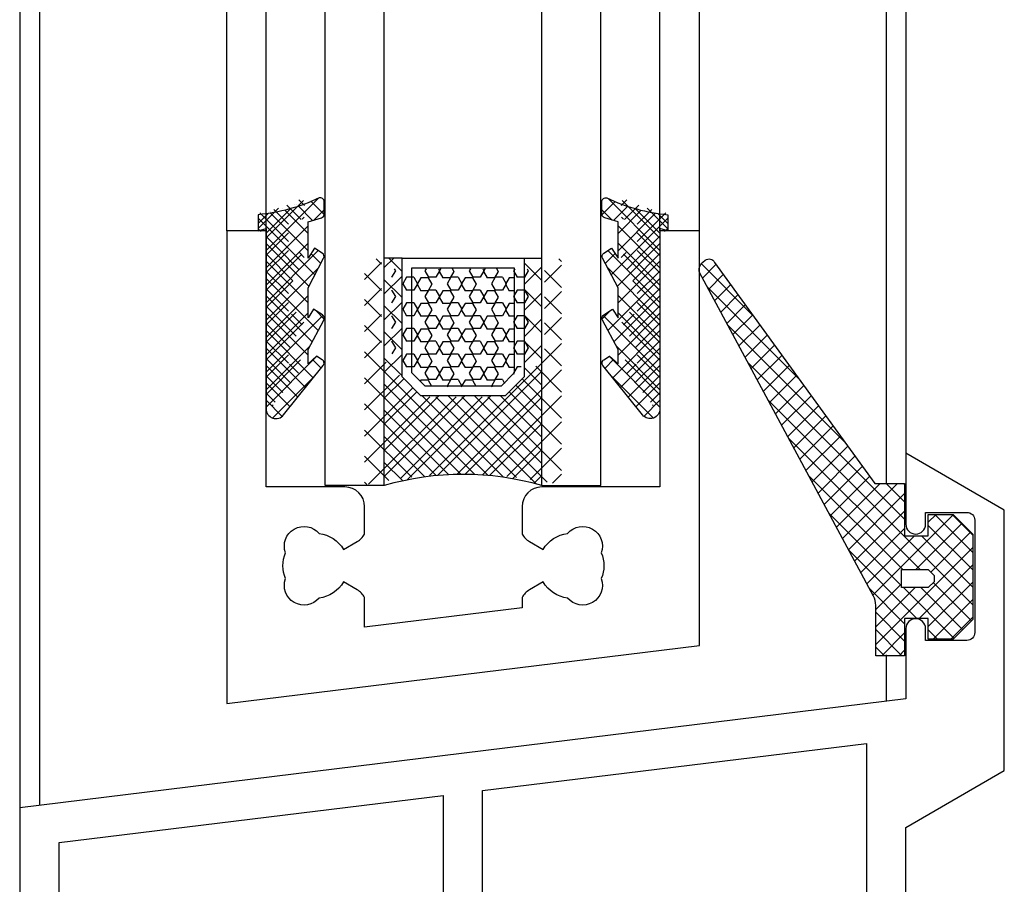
# Model space of a CAD drawing. Extents: x 0 to 532, y -51 to 380.
# Tile 48 of 52: x 424 to 474, y 44 to 88. Entities that reach past the tile are written whole.
import ezdxf

# ---------------------------------------------------------------- set-up
doc = ezdxf.new("R2010")
doc.units = 0
doc.header["$MEASUREMENT"] = 0
doc.layers.get('0').update_dxf_attribs({"linetype": 'CONTINUOUS'})
for name, color, linetype in [('SCHRAFFUR', 8, 'CONTINUOUS'), ('U013', 6, 'CONTINUOUS'), ('U018', 1, 'CONTINUOUS'), ('U025', 2, 'CONTINUOUS'), ('U035', 3, 'CONTINUOUS')]:
    doc.layers.add(name, color=color, linetype=linetype)

# ---------------------------------------------------------------- blocks, each defined once
blk = doc.blocks.new('*X')
at = {"color": 0}
for p, q in [((156.545, 78.625), (154.649, 76.729)), ((156.313, 78.665), (156.599, 78.379)), ((172.964, 78.665), (172.679, 78.379)), ((172.733, 78.625), (174.629, 76.729)), ((155.271, 78.235), (154.249, 77.212)), ((155.043, 78.167), (155.78, 77.43)), ((155.705, 78.389), (156.432, 77.663)), ((173.572, 78.389), (172.846, 77.663)), ((174.234, 78.167), (173.498, 77.43)), ((174.006, 78.235), (175.029, 77.212)), ((154.334, 77.992), (155.78, 76.546)), ((156.58, 77.776), (156.485, 77.681)), ((172.698, 77.776), (172.793, 77.681)), ((174.943, 77.992), (173.498, 76.546)), ((154.249, 77.194), (154.393, 77.049)), ((175.029, 77.194), (174.884, 77.049)), ((155.78, 76.976), (154.649, 75.845)), ((154.649, 76.794), (155.78, 75.663)), ((173.498, 76.976), (174.629, 75.845)), ((174.629, 76.794), (173.498, 75.663)), ((155.78, 76.092), (154.649, 74.961)), ((173.498, 76.092), (174.629, 74.961)), ((154.649, 75.91), (156.007, 74.551)), ((156.471, 75.899), (154.649, 74.077)), ((155.793, 75.649), (156.313, 75.13)), ((156.345, 75.981), (156.591, 75.735)), ((160.242, 75.658), (160.514, 75.386)), ((169.523, 75.658), (169.651, 75.53)), ((172.932, 75.981), (172.686, 75.735)), ((172.807, 75.899), (174.629, 74.077)), ((173.484, 75.649), (172.965, 75.13)), ((174.629, 75.91), (173.27, 74.551)), ((154.649, 75.026), (155.78, 73.895)), ((160.514, 75.481), (159.651, 74.618)), ((161.213, 75.049), (161.026, 74.725)), ((161.151, 75.158), (161.213, 75.049)), ((162.776, 75.158), (162.713, 75.049)), ((162.713, 75.049), (162.901, 74.725)), ((163.463, 75.049), (163.276, 74.725)), ((163.401, 75.158), (163.463, 75.049)), ((165.026, 75.158), (164.963, 75.049)), ((164.963, 75.049), (165.151, 74.725)), ((165.713, 75.049), (165.526, 74.725)), ((165.651, 75.158), (165.713, 75.049)), ((167.276, 75.158), (167.213, 75.049)), ((167.213, 75.049), (167.401, 74.725)), ((167.963, 75.049), (167.776, 74.725)), ((167.901, 75.158), (167.963, 75.049)), ((169.651, 75.338), (168.788, 74.475)), ((168.788, 75.067), (169.651, 74.204)), ((174.629, 75.026), (173.498, 73.895)), ((176.752, 75.415), (179.341, 72.826)), ((177.494, 75.372), (176.809, 74.687)), ((156.008, 74.553), (154.649, 73.193)), ((159.651, 74.923), (160.514, 74.06)), ((161.026, 74.725), (161.014, 74.725)), ((161.776, 74.725), (161.588, 74.4)), ((162.151, 74.725), (161.776, 74.725)), ((162.151, 74.725), (162.338, 74.4)), ((163.276, 74.725), (162.901, 74.725)), ((164.026, 74.725), (163.838, 74.4)), ((164.401, 74.725), (164.026, 74.725)), ((164.401, 74.725), (164.588, 74.4)), ((165.526, 74.725), (165.151, 74.725)), ((166.276, 74.725), (166.088, 74.4)), ((166.651, 74.725), (166.276, 74.725)), ((166.651, 74.725), (166.838, 74.4)), ((167.776, 74.725), (167.401, 74.725)), ((173.269, 74.553), (174.629, 73.193)), ((177.866, 74.86), (177.118, 74.112)), ((154.649, 74.142), (155.78, 73.011)), ((160.514, 74.155), (159.651, 73.293)), ((161.026, 74.075), (161.014, 74.075)), ((161.026, 74.075), (161.213, 73.75)), ((161.588, 74.4), (161.776, 74.075)), ((162.151, 74.075), (161.776, 74.075)), ((162.338, 74.4), (162.151, 74.075)), ((162.901, 74.075), (162.713, 73.75)), ((163.276, 74.075), (162.901, 74.075)), ((163.276, 74.075), (163.463, 73.75)), ((163.838, 74.4), (164.026, 74.075)), ((164.401, 74.075), (164.026, 74.075)), ((164.588, 74.4), (164.401, 74.075)), ((165.151, 74.075), (164.963, 73.75)), ((165.526, 74.075), (165.151, 74.075)), ((165.526, 74.075), (165.713, 73.75)), ((166.088, 74.4), (166.276, 74.075)), ((166.651, 74.075), (166.276, 74.075)), ((166.838, 74.4), (166.651, 74.075)), ((167.401, 74.075), (167.213, 73.75)), ((167.776, 74.075), (167.401, 74.075)), ((167.776, 74.075), (167.963, 73.75)), ((169.651, 74.012), (168.788, 73.149)), ((174.629, 74.142), (173.498, 73.011)), ((177.057, 74.227), (181.675, 69.609)), ((178.237, 74.347), (177.427, 73.537)), ((159.651, 73.597), (160.514, 72.735)), ((161.213, 73.75), (161.026, 73.425)), ((162.713, 73.75), (162.901, 73.425)), ((163.463, 73.75), (163.276, 73.425)), ((164.963, 73.75), (165.151, 73.425)), ((165.713, 73.75), (165.526, 73.425)), ((167.213, 73.75), (167.401, 73.425)), ((167.963, 73.75), (167.776, 73.425)), ((168.788, 73.741), (169.651, 72.878)), ((178.609, 73.835), (177.736, 72.962)), ((155.78, 73.441), (154.649, 72.309)), ((154.649, 73.258), (156.176, 71.731)), ((161.026, 73.425), (161.014, 73.425)), ((161.776, 73.425), (161.588, 73.101)), ((161.588, 73.101), (161.776, 72.776)), ((162.151, 73.425), (161.776, 73.425)), ((162.151, 73.425), (162.338, 73.101)), ((162.338, 73.101), (162.151, 72.776)), ((163.276, 73.425), (162.901, 73.425)), ((164.026, 73.425), (163.838, 73.101)), ((163.838, 73.101), (164.026, 72.776)), ((164.401, 73.425), (164.026, 73.425)), ((164.401, 73.425), (164.588, 73.101)), ((164.588, 73.101), (164.401, 72.776)), ((165.526, 73.425), (165.151, 73.425)), ((166.276, 73.425), (166.088, 73.101)), ((166.088, 73.101), (166.276, 72.776)), ((166.651, 73.425), (166.276, 73.425)), ((166.651, 73.425), (166.838, 73.101)), ((166.838, 73.101), (166.651, 72.776)), ((167.776, 73.425), (167.401, 73.425)), ((174.629, 73.258), (173.101, 71.731)), ((173.498, 73.441), (174.629, 72.309)), ((178.981, 73.323), (178.045, 72.388)), ((156.175, 72.951), (154.649, 71.426)), ((155.94, 72.851), (156.484, 72.307)), ((160.514, 72.83), (159.651, 71.967)), ((161.026, 72.776), (161.014, 72.776)), ((161.026, 72.776), (161.213, 72.451)), ((162.151, 72.776), (161.776, 72.776)), ((162.901, 72.776), (162.713, 72.451)), ((163.276, 72.776), (162.901, 72.776)), ((163.276, 72.776), (163.463, 72.451)), ((164.401, 72.776), (164.026, 72.776)), ((165.151, 72.776), (164.963, 72.451)), ((165.526, 72.776), (165.151, 72.776)), ((165.526, 72.776), (165.713, 72.451)), ((166.651, 72.776), (166.276, 72.776)), ((167.401, 72.776), (167.213, 72.451)), ((167.776, 72.776), (167.401, 72.776)), ((167.776, 72.776), (167.963, 72.451)), ((169.651, 72.686), (168.788, 71.823)), ((173.337, 72.851), (172.794, 72.307)), ((173.103, 72.951), (174.629, 71.426)), ((179.352, 72.81), (178.354, 71.813)), ((156.563, 72.455), (154.649, 70.542)), ((154.649, 72.374), (155.869, 71.154)), ((159.651, 72.272), (160.514, 71.409)), ((161.026, 72.126), (161.014, 72.126)), ((161.213, 72.451), (161.026, 72.126)), ((161.776, 72.126), (161.588, 71.802)), ((162.151, 72.126), (161.776, 72.126)), ((162.151, 72.126), (162.338, 71.802)), ((162.713, 72.451), (162.901, 72.126)), ((163.276, 72.126), (162.901, 72.126)), ((163.463, 72.451), (163.276, 72.126)), ((164.026, 72.126), (163.838, 71.802)), ((164.401, 72.126), (164.026, 72.126)), ((164.401, 72.126), (164.588, 71.802)), ((164.963, 72.451), (165.151, 72.126)), ((165.526, 72.126), (165.151, 72.126)), ((165.713, 72.451), (165.526, 72.126)), ((166.276, 72.126), (166.088, 71.802)), ((166.651, 72.126), (166.276, 72.126)), ((166.651, 72.126), (166.838, 71.802)), ((167.213, 72.451), (167.401, 72.126)), ((167.776, 72.126), (167.401, 72.126)), ((167.963, 72.451), (167.776, 72.126)), ((168.788, 72.415), (169.651, 71.552)), ((172.715, 72.455), (174.629, 70.542)), ((174.629, 72.374), (173.409, 71.154)), ((178.084, 72.315), (184.009, 66.391)), ((179.724, 72.298), (178.663, 71.238)), ((160.514, 71.504), (159.651, 70.641)), ((161.588, 71.802), (161.776, 71.477)), ((162.338, 71.802), (162.151, 71.477)), ((163.838, 71.802), (164.026, 71.477)), ((164.588, 71.802), (164.401, 71.477)), ((166.088, 71.802), (166.276, 71.477)), ((166.838, 71.802), (166.651, 71.477)), ((180.095, 71.786), (178.973, 70.663)), ((154.649, 71.49), (155.78, 70.359)), ((161.026, 71.477), (161.014, 71.477)), ((161.026, 71.477), (161.213, 71.152)), ((161.213, 71.152), (161.035, 70.844)), ((162.151, 71.477), (161.776, 71.477)), ((162.901, 71.477), (162.713, 71.152)), ((162.713, 71.152), (162.901, 70.827)), ((163.276, 71.477), (162.901, 71.477)), ((169.651, 71.36), (162.945, 64.654)), ((163.276, 71.477), (163.463, 71.152)), ((163.463, 71.152), (163.276, 70.827)), ((164.401, 71.477), (164.026, 71.477)), ((165.151, 71.477), (164.963, 71.152)), ((164.963, 71.152), (165.151, 70.827)), ((165.526, 71.477), (165.151, 71.477)), ((165.526, 71.477), (165.713, 71.152)), ((165.713, 71.152), (165.526, 70.827)), ((166.651, 71.477), (166.276, 71.477)), ((167.401, 71.477), (167.213, 71.152)), ((167.213, 71.152), (167.401, 70.827)), ((167.776, 71.477), (167.401, 71.477)), ((167.776, 71.477), (167.963, 71.152)), ((167.963, 71.152), (167.776, 70.827)), ((168.788, 71.089), (169.651, 70.227)), ((174.629, 71.49), (173.498, 70.359)), ((180.467, 71.274), (179.282, 70.088)), ((155.78, 70.789), (154.649, 69.658)), ((154.649, 70.606), (155.896, 69.359)), ((156.402, 70.527), (154.649, 68.774)), ((159.651, 70.946), (165.914, 64.683)), ((161.776, 70.827), (161.588, 70.503)), ((161.588, 70.503), (161.776, 70.178)), ((162.151, 70.827), (161.776, 70.827)), ((162.151, 70.827), (162.338, 70.503)), ((162.338, 70.503), (162.151, 70.178)), ((163.276, 70.827), (162.901, 70.827)), ((164.026, 70.827), (163.838, 70.503)), ((163.838, 70.503), (164.026, 70.178)), ((164.401, 70.827), (164.026, 70.827)), ((164.401, 70.827), (164.588, 70.503)), ((164.588, 70.503), (164.401, 70.178)), ((165.526, 70.827), (165.151, 70.827)), ((166.276, 70.827), (166.088, 70.503)), ((166.088, 70.503), (166.276, 70.178)), ((166.651, 70.827), (166.276, 70.827)), ((166.651, 70.827), (166.838, 70.503)), ((166.838, 70.503), (166.651, 70.178)), ((167.776, 70.827), (167.401, 70.827)), ((172.875, 70.527), (174.629, 68.774)), ((174.629, 70.606), (173.382, 69.359)), ((173.498, 70.789), (174.629, 69.658)), ((180.839, 70.761), (179.591, 69.513)), ((155.83, 70.31), (156.289, 69.85)), ((160.754, 70.418), (159.651, 69.315)), ((162.151, 70.178), (161.776, 70.178)), ((162.901, 70.178), (162.713, 69.853)), ((163.276, 70.178), (162.901, 70.178)), ((163.276, 70.178), (163.463, 69.853)), ((164.401, 70.178), (164.026, 70.178)), ((169.651, 70.034), (164.332, 64.715)), ((165.151, 70.178), (164.963, 69.853)), ((165.526, 70.178), (165.151, 70.178)), ((165.526, 70.178), (165.713, 69.853)), ((166.651, 70.178), (166.276, 70.178)), ((167.401, 70.178), (167.213, 69.853)), ((167.601, 70.178), (167.401, 70.178)), ((168.341, 70.211), (169.651, 68.901)), ((173.448, 70.31), (172.989, 69.85)), ((179.112, 70.403), (187.076, 62.44)), ((181.21, 70.249), (179.9, 68.939)), ((154.649, 69.722), (155.503, 68.869)), ((161.417, 69.755), (159.651, 67.989)), ((159.651, 69.62), (164.554, 64.717)), ((162.713, 69.853), (162.901, 69.528)), ((163.276, 69.528), (162.901, 69.528)), ((163.463, 69.853), (163.276, 69.528)), ((164.026, 69.528), (163.838, 69.204)), ((164.401, 69.528), (164.026, 69.528)), ((164.401, 69.528), (164.588, 69.204)), ((164.963, 69.853), (165.151, 69.528)), ((165.526, 69.528), (165.151, 69.528)), ((165.713, 69.853), (165.526, 69.528)), ((166.276, 69.528), (166.088, 69.204)), ((166.651, 69.528), (166.276, 69.528)), ((166.651, 69.528), (166.761, 69.338)), ((167.213, 69.853), (167.236, 69.813)), ((167.678, 69.548), (169.651, 67.575)), ((174.629, 69.722), (173.775, 68.869)), ((181.582, 69.737), (180.209, 68.364)), ((162.08, 69.092), (159.651, 66.663)), ((163.838, 69.204), (163.865, 69.158)), ((164.588, 69.204), (164.562, 69.158)), ((166.088, 69.204), (166.115, 69.158)), ((181.953, 69.224), (180.518, 67.789)), ((154.649, 68.839), (155.11, 68.378)), ((162.971, 68.658), (159.651, 65.338)), ((164.297, 68.658), (159.855, 64.216)), ((165.623, 68.658), (161.462, 64.497)), ((163.264, 68.658), (167.365, 64.558)), ((164.59, 68.658), (168.929, 64.319)), ((169.651, 68.708), (165.639, 64.696)), ((165.916, 68.658), (169.651, 64.923)), ((167.015, 68.885), (169.651, 66.249)), ((174.629, 68.839), (174.168, 68.378)), ((182.325, 68.712), (180.827, 67.214)), ((155.004, 68.245), (154.976, 68.217)), ((159.651, 68.294), (163.269, 64.676)), ((174.274, 68.245), (174.302, 68.217)), ((180.14, 68.491), (190.533, 58.099)), ((182.696, 68.2), (181.136, 66.639)), ((183.068, 67.687), (181.445, 66.064)), ((169.651, 67.383), (166.878, 64.61)), ((183.44, 67.175), (181.754, 65.49)), ((159.651, 66.968), (162.048, 64.571)), ((181.168, 66.58), (187.862, 59.886)), ((183.811, 66.663), (182.063, 64.915)), ((169.651, 66.057), (168.06, 64.465)), ((184.183, 66.151), (182.372, 64.34)), ((159.651, 65.642), (160.884, 64.409)), ((184.554, 65.638), (182.681, 63.765)), ((184.926, 65.126), (182.99, 63.19)), ((169.651, 64.731), (169.189, 64.269)), ((182.196, 64.668), (186.978, 59.886)), ((185.298, 64.614), (183.299, 62.615)), ((159.651, 64.317), (159.77, 64.198)), ((185.827, 64.259), (183.608, 62.041)), ((186.711, 64.259), (183.917, 61.466)), ((186.14, 64.259), (187.076, 63.324)), ((187.024, 64.259), (187.076, 64.208)), ((187.076, 63.74), (184.227, 60.891)), ((183.224, 62.756), (186.913, 59.067)), ((187.076, 62.856), (184.536, 60.316)), ((189.543, 62.672), (185.463, 58.592)), ((188.669, 62.682), (188.277, 62.289)), ((188.601, 62.682), (190.533, 60.751)), ((189.485, 62.682), (190.533, 61.634)), ((189.985, 62.23), (187.641, 59.886)), ((188.277, 62.123), (190.533, 59.867)), ((187.076, 61.972), (184.845, 59.741)), ((187.577, 61.59), (185.154, 59.166)), ((187.926, 61.59), (190.533, 58.983)), ((190.427, 61.788), (188.399, 59.76)), ((190.533, 61.01), (185.61, 56.087)), ((184.251, 60.845), (187.692, 57.404)), ((190.533, 60.126), (187.81, 57.404)), ((186.913, 59.158), (185.61, 57.855)), ((190.533, 59.242), (188.277, 56.986)), ((188.527, 59.221), (190.463, 57.285)), ((185.279, 58.933), (187.076, 57.136)), ((187.606, 58.967), (185.61, 56.971)), ((187.012, 58.967), (189.579, 56.401)), ((187.896, 58.967), (190.021, 56.843)), ((190.533, 58.358), (188.53, 56.355)), ((185.61, 57.719), (187.076, 56.253)), ((190.533, 57.474), (189.413, 56.355)), ((185.61, 56.835), (186.933, 55.512)), ((187.076, 56.669), (185.918, 55.512)), ((188.277, 56.82), (188.741, 56.355)), ((185.61, 55.951), (186.049, 55.512)), ((187.076, 55.785), (186.802, 55.512))]:
    blk.add_line(p, q, dxfattribs=at)

msp = doc.modelspace()

# ---------------------------------------------------------------- hatches: boundary and pattern name
at = {"layer": 'SCHRAFFUR'}
h = msp.add_hatch(dxfattribs=at)
h.set_pattern_fill('ANSI37', color=256, scale=5, style=0)
h.set_pattern_definition([(315, (-14.5169, 373.68904), (-0.44194174, -0.44194174), []), (225, (-14.5169, 373.68904), (-0.44194174, 0.44194174), [])])
edge = h.paths.add_edge_path()
edge.add_line((438.66288, 70.33803), (438.66288, 71.06057))
edge.add_line((438.66288, 71.06057), (439.45747, 72.5514))
edge.add_arc((439.28097, 72.64547), 0.2, 331.942948, 57.546581)
edge.add_line((439.3883, 72.81424), (438.9362, 73.10174))
edge.add_line((438.9362, 73.10174), (438.66288, 72.67193))
edge.add_line((438.66288, 72.67193), (438.66288, 74.19342))
edge.add_line((438.66288, 74.19342), (439.45255, 75.69086))
edge.add_arc((439.27564, 75.78416), 0.2, 332.195323, 56.697862)
edge.add_line((439.38545, 75.95131), (438.99498, 76.20783))
edge.add_line((438.99498, 76.20783), (438.66288, 75.70229))
edge.add_line((438.66288, 75.70229), (438.66288, 77.54002))
edge.add_line((438.66288, 77.54002), (439.33949, 77.74359))
edge.add_arc((439.28187, 77.93511), 0.2, 286.745254, 0.000123)
edge.add_line((439.48187, 77.93511), (439.48187, 78.56168))
edge.add_arc((439.28187, 78.56168), 0.2, 359.999996, 106.745188)
edge.add_arc((435.22518, 87.23328), 9.37573, 275.547605, 295.247767, ccw=False)
edge.add_line((436.13156, 77.90147), (436.13156, 77.07928))
edge.add_line((436.13156, 77.07928), (436.53187, 77.19973))
edge.add_line((436.53187, 77.19973), (436.53187, 68.0513))
edge.add_arc((437.03187, 68.0513), 0.5, 180, 321.315734)
edge.add_line((437.42217, 67.73878), (439.42841, 70.24439))
edge.add_arc((439.27229, 70.36939), 0.2, 321.315839, 56.459704)
edge.add_line((439.38279, 70.53609), (439.0927, 70.72839))
edge.add_line((439.0927, 70.72839), (438.66288, 70.33803))
h = msp.add_hatch(dxfattribs=at)
h.set_pattern_fill('ANSI37', color=256, scale=5, style=0)
h.set_pattern_definition([(225, (907.58064, 373.68904), (0.44194174, -0.44194174), []), (315, (907.58064, 373.68904), (0.44194174, 0.44194174), [])])
edge = h.paths.add_edge_path()
edge.add_line((454.40086, 70.33803), (454.40086, 71.06057))
edge.add_line((454.40086, 71.06057), (453.60626, 72.5514))
edge.add_arc((453.78276, 72.64547), 0.2, 122.453419, 208.057052, ccw=False)
edge.add_line((453.67544, 72.81424), (454.12753, 73.10174))
edge.add_line((454.12753, 73.10174), (454.40086, 72.67193))
edge.add_line((454.40086, 72.67193), (454.40086, 74.19342))
edge.add_line((454.40086, 74.19342), (453.61119, 75.69086))
edge.add_arc((453.7881, 75.78416), 0.2, 123.302138, 207.804677, ccw=False)
edge.add_line((453.67828, 75.95131), (454.06876, 76.20783))
edge.add_line((454.06876, 76.20783), (454.40086, 75.70229))
edge.add_line((454.40086, 75.70229), (454.40086, 77.54002))
edge.add_line((454.40086, 77.54002), (453.72424, 77.74359))
edge.add_arc((453.78187, 77.93511), 0.2, 179.999877, 253.254746, ccw=False)
edge.add_line((453.58187, 77.93511), (453.58187, 78.56168))
edge.add_arc((453.78187, 78.56168), 0.2, 73.254812, 180.000004, ccw=False)
edge.add_arc((457.83855, 87.23328), 9.37573, 244.752233, 264.452395)
edge.add_line((456.93217, 77.90147), (456.93217, 77.07928))
edge.add_line((456.93217, 77.07928), (456.53187, 77.19973))
edge.add_line((456.53187, 77.19973), (456.53187, 68.0513))
edge.add_arc((456.03187, 68.0513), 0.5, 218.684266, 0, ccw=False)
edge.add_line((455.64157, 67.73878), (453.63533, 70.24439))
edge.add_arc((453.79145, 70.36939), 0.2, 123.540296, 218.684161, ccw=False)
edge.add_line((453.68094, 70.53609), (453.97103, 70.72839))
edge.add_line((453.97103, 70.72839), (454.40086, 70.33803))
h = msp.add_hatch(dxfattribs=at)
h.set_pattern_fill('ANSI37', color=256, scale=7.5, style=0)
h.set_pattern_definition([(45, (31.8809, 0), (-0.6629126, 0.6629126), []), (135, (31.8809, 0), (-0.6629126, -0.6629126), [])])
h.paths.add_polyline_path([(444.3947, 68.70316), (443.43187, 69.66599), (443.43187, 75.70316), (442.53187, 75.70316), (442.53187, 64.14806, -0.14217578), (450.53187, 64.14806), (450.53187, 75.70316), (449.63187, 75.70316), (449.63187, 69.66599), (448.66903, 68.70316)])
h = msp.add_hatch(dxfattribs=at)
h.set_pattern_fill('HEX', color=256, scale=3, angle=180, style=0)
h.set_pattern_definition([(180, (31.88094, 0), (-8e-17, -0.6495191), [0.375, -0.75]), (300, (31.88094, 0), (0.5625, 0.3247595), [0.375, -0.75]), (240, (31.50594, 5e-17), (0.5625, -0.3247595), [0.375, -0.75])])
h.paths.add_polyline_path([(449.13187, 75.20316), (443.93187, 75.20316), (443.93187, 69.8731), (444.60181, 69.20316), (448.46193, 69.20316), (449.13187, 69.8731)])

# ---------------------------------------------------------------- linework, layer by layer
at = {"layer": 'U013'}
for points in [[(438.66288, 70.33803), (438.66288, 71.06057), (439.45747, 72.5514, 0.391914), (439.3883, 72.81424), (438.9362, 73.10174), (438.66288, 72.67193), (438.66288, 74.19342), (439.45255, 75.69086, 0.386382), (439.38545, 75.95131), (438.99498, 76.20783), (438.66288, 75.70229), (438.66288, 77.54002), (439.33949, 77.74359, 0.330984), (439.48187, 77.93511), (439.48187, 78.56168, 0.502648), (439.22424, 78.7532, -0.08617051), (436.13156, 77.90147), (436.13156, 77.07928), (436.53187, 77.19973), (436.53187, 68.0513, 0.70879788), (437.42217, 67.73878), (439.42841, 70.24439, 0.44076), (439.38279, 70.53609), (439.0927, 70.72839)], [(454.40086, 70.33803), (454.40086, 71.06057), (453.60626, 72.5514, -0.391914), (453.67544, 72.81424), (454.12753, 73.10174), (454.40086, 72.67193), (454.40086, 74.19342), (453.61119, 75.69086, -0.386382), (453.67828, 75.95131), (454.06876, 76.20783), (454.40086, 75.70229), (454.40086, 77.54002), (453.72424, 77.74359, -0.330984), (453.58187, 77.93511), (453.58187, 78.56168, -0.502648), (453.83949, 78.7532, 0.08617051), (456.93217, 77.90147), (456.93217, 77.07928), (456.53187, 77.19973), (456.53187, 68.0513, -0.70879788), (455.64157, 67.73878), (453.63533, 70.24439, -0.44076), (453.68094, 70.53609), (453.97103, 70.72839)], [(467.43579, 64.25889), (468.95663, 64.25889), (468.95663, 61.5899), (470.15745, 61.5899), (470.15745, 62.68199), (471.41353, 62.68199), (472.41353, 61.68199), (472.41353, 57.35521), (471.41353, 56.35521), (470.15745, 56.35521), (470.15745, 57.40357), (468.95663, 57.40357), (468.95663, 55.51162), (467.49057, 55.51162), (467.49057, 58.06665, 0.123957), (467.37134, 58.5402), (458.54179, 74.96268, -0.298257), (458.70331, 75.48611), (458.83108, 75.59194, -0.503302), (459.29906, 75.47702)]]:
    msp.add_lwpolyline(points, format="xyb", close=True, dxfattribs=at)
msp.add_lwpolyline([(468.794, 59.88566), (470.15492, 59.88566), (470.45492, 59.58566), (470.45492, 59.26741), (470.15492, 58.96741), (468.794, 58.96741)], close=True, dxfattribs=at)
at = {"layer": 'U018'}
for p, q in [((468.01764, 325.85361), (468.01764, 64.29453)), ((424.01764, 309.46616), (424.01764, 47.79004)), ((425.01764, 309.49672), (425.01764, 47.91283)), ((469.01764, 170.92867), (469.01764, 65.79004)), ((434.53187, 77.07928), (434.53187, 162.30152)), ((436.53187, 77.07928), (436.53187, 162.30152)), ((456.53187, 77.07928), (456.53187, 162.30152)), ((458.53187, 77.07928), (458.53187, 162.30152)), ((468.01764, 55.54726), (468.01764, 53.19257))]:
    msp.add_line(p, q, dxfattribs=at)
at = {"layer": 'U025'}
for p, q in [((439.53187, 64.14806), (439.53187, 172.87059)), ((442.53187, 64.14806), (442.53187, 172.87059)), ((450.53187, 64.14806), (450.53187, 172.87059)), ((453.53187, 64.14806), (453.53187, 172.87059)), ((443.43187, 75.70316), (442.53187, 75.70316)), ((449.63187, 75.70316), (450.53187, 75.70316)), ((442.53187, 64.14806), (439.53187, 64.14806)), ((450.53187, 64.14806), (453.53187, 64.14806))]:
    msp.add_line(p, q, dxfattribs=at)
for points in [[(449.63187, 75.70316), (449.63187, 69.66599), (448.66903, 68.70316), (444.3947, 68.70316), (443.43187, 69.66599), (443.43187, 75.70316)], [(449.13187, 75.20316), (449.13187, 69.8731), (448.46193, 69.20316), (444.60181, 69.20316), (443.93187, 69.8731), (443.93187, 75.20316)]]:
    msp.add_lwpolyline(points, close=True, dxfattribs=at)
msp.add_arc((446.53187, 50.36532), 14.35145, 73.81632, 106.18368, dxfattribs=at)
at = {"layer": 'U035'}
msp.add_lwpolyline([(458.53187, 56.02611), (458.53187, 77.07928), (456.53187, 77.07928), (456.53187, 64.07928), (450.53186, 64.07928, 0.41421356), (449.53187, 63.07928), (449.53187, 61.68769, 0.13613902), (449.90657, 61.30632), (450.60292, 60.90428, -0.237114), (451.84099, 61.71821, -0.83887), (453.54665, 60.73345, -0.2067), (453.54665, 59.42512, -0.83887), (451.84099, 58.44036, -0.237114), (450.60292, 59.25428), (449.90657, 58.85224, 0.13613902), (449.53187, 58.47087), (449.53187, 57.94358), (441.53187, 56.9613), (441.53187, 58.47087, 0.13613902), (441.15716, 58.85224), (440.46081, 59.25428, -0.237114), (439.22274, 58.44036, -0.83887), (437.51708, 59.42512, -0.2067), (437.51708, 60.73345, -0.83887), (439.22274, 61.71821, -0.237114), (440.46081, 60.90428), (441.15716, 61.30632, 0.13613902), (441.53187, 61.68769), (441.53187, 63.07928, 0.41421356), (440.53187, 64.07928), (436.53187, 64.07928), (436.53187, 77.07928), (434.53187, 77.07928), (434.53187, 53.07928)], format="xyb", close=True, dxfattribs=at)
for points in [[(469.01764, 28.79004), (469.01764, 46.79004), (474.01764, 49.6768), (474.01764, 62.90329), (469.01764, 65.79004), (469.01764, 62.19004, 1), (470.01764, 62.19004), (470.01764, 62.79004), (472.11764, 62.79004, -0.41421356), (472.51764, 62.39005), (472.51764, 59.54004), (472.51764, 56.69004, -0.41421356), (472.11764, 56.29004), (470.01764, 56.29004), (470.01764, 56.89004, 1), (469.01764, 56.89004), (469.01764, 53.31535), (424.01764, 47.79004), (424.01764, 28.79004)], [(426.01764, 30.79004), (426.01764, 46.02059), (445.51772, 48.4149), (445.51772, 39.48134, 0.33020035)]]:
    msp.add_lwpolyline(points, format="xyb", dxfattribs=at)
msp.add_lwpolyline([(447.51772, 39.4813), (447.51772, 48.66047), (467.01764, 51.05476), (467.01764, 30.79004)], dxfattribs=at)

# ---------------------------------------------------------------- block references
at = {"layer": 'SCHRAFFUR', "linetype": 'CONTINUOUS'}
msp.add_blockref('*X', (281.88094, 0), dxfattribs=at)
msp.add_blockref('*X', (281.88094, 0), dxfattribs=at)

doc.saveas('drawing.dxf')
